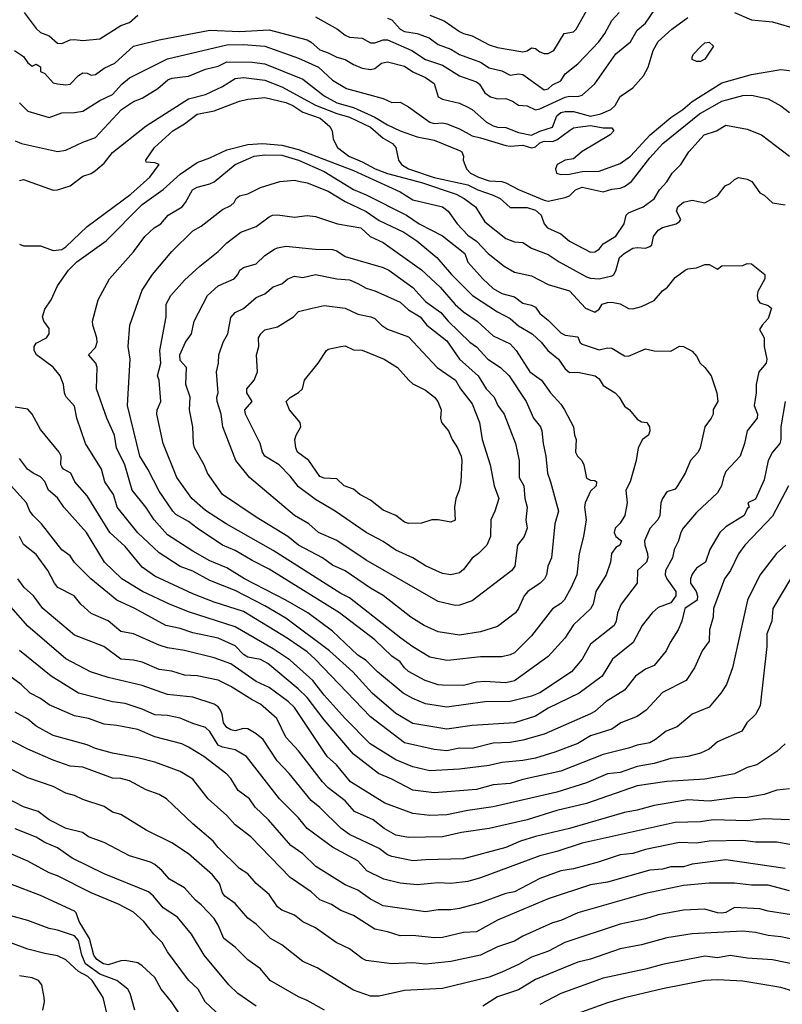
# Model space of a CAD drawing. Header units: metres. Extents: x -46681 to -43747, y -240911 to -237677.
# Tile 181 of 256: x -45853 to -45763, y -240019 to -239902. Entities that reach past the tile are written whole.
import ezdxf

# ---------------------------------------------------------------- set-up
doc = ezdxf.new("R2010")
doc.units = ezdxf.units.M
doc.layers.add('CONTOUR_INDEX', color=1, linetype='Continuous')
doc.layers.add('CONTOUR_INTER', color=3, linetype='Continuous')

msp = doc.modelspace()

# ---------------------------------------------------------------- linework, layer by layer
at = {"layer": 'CONTOUR_INDEX'}
for points, elevation in [([(-45768.6, -239901.53), (-45766.6, -239902.4), (-45764.1, -239902.65), (-45761.16, -239903.52)], 125), ([(-45853.67, -239906.02), (-45852.6, -239906.75), (-45852.1, -239907.49), (-45851.6, -239907.87), (-45851.1, -239907.65), (-45850.6, -239907.96), (-45850.59, -239908.52), (-45850.1, -239908.74), (-45849.1, -239909.85), (-45848.6, -239909.96), (-45847.6, -239910.09), (-45847.1, -239910.03), (-45846.1, -239908.97), (-45845.6, -239908.69), (-45845.1, -239908.7), (-45844.6, -239908.94), (-45844.1, -239908.89), (-45843.1, -239908.12), (-45841.83, -239907.52), (-45839.6, -239905.52), (-45836.6, -239904.78), (-45830.6, -239903.61), (-45827.1, -239903.77), (-45823.6, -239903.59), (-45819.1, -239904.76), (-45818.6, -239905.04), (-45817.6, -239905.97), (-45816.6, -239906.29), (-45815.6, -239906.81), (-45814.6, -239907.08), (-45813.6, -239907.69), (-45812.6, -239908.12), (-45811.6, -239908.29), (-45811.1, -239908.17), (-45810.31, -239907.52), (-45809.6, -239907.38), (-45807.6, -239907.89), (-45806.6, -239908.54), (-45805.1, -239909.22), (-45804.1, -239909.94), (-45803.6, -239911.52), (-45803.1, -239911.77), (-45801.1, -239912.25), (-45800.1, -239912.72), (-45799.6, -239913.01), (-45797.91, -239914.52), (-45797.1, -239914.94), (-45796.6, -239915.1), (-45795.6, -239915.14), (-45794.1, -239915.71), (-45792.6, -239916.05), (-45791.6, -239915.58), (-45790.1, -239915.11), (-45789.6, -239913.75), (-45789.1, -239913.35), (-45788.6, -239913.24), (-45787.6, -239913.26), (-45785.6, -239913.8), (-45784.39, -239913.52), (-45783.21, -239913.02), (-45782.71, -239912.52), (-45782.1, -239911.46), (-45780.6, -239910.44), (-45779.33, -239909.02), (-45778.8, -239908.02), (-45778.22, -239906.02), (-45777.6, -239904.98), (-45776.01, -239903.52), (-45774.1, -239902.12)], 125), ([(-45824.38, -239917.02), (-45822.1, -239917.21), (-45820.1, -239917.73), (-45813.6, -239920.24), (-45808.1, -239922.73), (-45806.6, -239923.69), (-45803.1, -239924.5), (-45802.43, -239925.02), (-45801.35, -239926.52), (-45800.1, -239927.86), (-45799.1, -239928.58), (-45797.69, -239930.02), (-45795.8, -239931.52), (-45794.6, -239932.24), (-45792.6, -239932.69), (-45790.6, -239933.72), (-45788.1, -239934.46), (-45786.19, -239936.52), (-45785.1, -239936.97), (-45784.6, -239936.63), (-45784.24, -239936.02), (-45783.6, -239935.83), (-45783.1, -239935.8), (-45782.1, -239935.99), (-45781.1, -239936.56), (-45780.6, -239936.58), (-45779.6, -239936.32), (-45778.1, -239935.59), (-45777.1, -239934.46), (-45776.51, -239934.02), (-45775.6, -239932.86), (-45774.43, -239932.02), (-45774.1, -239931.85), (-45773.1, -239931.74), (-45772.1, -239931.32), (-45771.6, -239931.35), (-45770.6, -239931.88), (-45770.1, -239931.5), (-45767.6, -239931.45), (-45767.1, -239931.2), (-45766.6, -239931.27), (-45765.02, -239932.52), (-45765, -239933.02), (-45765.85, -239934.52), (-45765.93, -239935.02), (-45765.82, -239935.52), (-45765.6, -239935.88), (-45764.6, -239936.18), (-45764.21, -239936.52), (-45764.6, -239937.73), (-45765.33, -239938.52), (-45765.63, -239939.02), (-45765.08, -239940.02), (-45765.09, -239941.02), (-45764.77, -239942.52), (-45764.86, -239943.02), (-45765.7, -239944.02), (-45766.02, -239945.52), (-45766.03, -239946.52), (-45766.28, -239948.02), (-45765.86, -239949.02), (-45765.91, -239949.52), (-45767.08, -239951.02), (-45767.41, -239952.52), (-45767.93, -239954.02), (-45769.6, -239955.83), (-45769.9, -239956.52), (-45770.12, -239957.52), (-45770.6, -239958.35), (-45773.1, -239960.66), (-45774.64, -239962.52), (-45774.93, -239963.02), (-45775.22, -239964.02), (-45775.74, -239965.02), (-45775.9, -239966.02), (-45776.75, -239967.52), (-45776.8, -239968.02), (-45776.59, -239968.52), (-45775.51, -239970.02), (-45775.53, -239970.52), (-45776.1, -239971.33), (-45777.6, -239971.88), (-45778.31, -239972.52), (-45779.49, -239974.02), (-45780.57, -239976.02), (-45783.02, -239978.02), (-45784.24, -239980.02), (-45786.96, -239982.02), (-45790.6, -239983.79), (-45792.1, -239984.73), (-45794.6, -239985.53), (-45799.6, -239985.85), (-45802.6, -239986.28), (-45806.6, -239985.63), (-45808.6, -239984.45), (-45811.4, -239982.02), (-45813.7, -239979.52), (-45816.47, -239977.02), (-45821.6, -239973.17), (-45824.1, -239971.68), (-45827.6, -239969.89), (-45830.6, -239968.71), (-45832.6, -239967.59), (-45834.1, -239967.05), (-45836.6, -239965.42), (-45839.1, -239963.05), (-45841.54, -239960.02), (-45841.99, -239958.52), (-45843.02, -239957.02), (-45843.41, -239955.52), (-45845.3, -239952.52), (-45846.32, -239949.52), (-45846.6, -239948.09), (-45847.6, -239946.93), (-45847.78, -239946.52), (-45847.89, -239945.52), (-45848.28, -239944.52), (-45849.1, -239943.49), (-45851.09, -239942.02), (-45851.37, -239941.52), (-45851.34, -239941.02), (-45851.1, -239940.64), (-45849.91, -239940.02), (-45849.59, -239939.52), (-45849.6, -239938.92), (-45850.22, -239938.02), (-45850.37, -239937.52), (-45850.1, -239936.62), (-45849.34, -239935.52), (-45848.6, -239933.85), (-45847.28, -239932.02), (-45846.32, -239931.02), (-45842.83, -239928.52), (-45838.6, -239924.23), (-45836.1, -239922.46), (-45834.1, -239920.64), (-45832.1, -239919.26), (-45830.6, -239918.72), (-45828.6, -239917.79), (-45826.1, -239917.15), (-45824.38, -239917.02)], 130), ([(-45821.38, -239933.02), (-45820.6, -239932.72), (-45819.6, -239932.88), (-45818.1, -239932.53), (-45815.6, -239933.04), (-45814.1, -239933.17), (-45813.1, -239933.57), (-45812.1, -239934.15), (-45811.1, -239934.47), (-45808.1, -239935.8), (-45807.1, -239936.7), (-45805.72, -239937.52), (-45804.95, -239938.52), (-45802.6, -239940.36), (-45801.1, -239942.55), (-45798.9, -239944.52), (-45797.94, -239946.02), (-45797.01, -239947.02), (-45796.56, -239948.02), (-45795.82, -239949.02), (-45794.49, -239952.52), (-45794.04, -239954.52), (-45794.02, -239956.52), (-45793.47, -239957.52), (-45793.36, -239959.02), (-45793.1, -239960.02), (-45793.26, -239961.52), (-45793.11, -239962.52), (-45793.44, -239963.52), (-45794.22, -239964.52), (-45794.57, -239967.02), (-45794.89, -239967.52), (-45799.6, -239971.12), (-45801.1, -239971.63), (-45801.6, -239971.65), (-45803.6, -239971.19), (-45812.1, -239966.28), (-45815.6, -239963.97), (-45817.76, -239963.02), (-45818.88, -239962.02), (-45820.6, -239961), (-45825.89, -239956.52), (-45827.53, -239954.52), (-45829.05, -239950.52), (-45829.25, -239949.02), (-45829.74, -239947.52), (-45829.77, -239947.02), (-45829.61, -239946.52), (-45829.81, -239944.02), (-45829.57, -239943.02), (-45829.53, -239942.02), (-45829.03, -239940.52), (-45828.48, -239939.52), (-45828.1, -239937.61), (-45827.62, -239937.02), (-45826.6, -239936.53), (-45825.1, -239935.25), (-45824.1, -239934.82), (-45823.1, -239933.99), (-45822.1, -239933.62), (-45821.38, -239933.02)], 135), ([(-45762.6, -239988.02), (-45763.6, -239988.91), (-45765.96, -239990.52), (-45767.1, -239990.8), (-45768.6, -239991.58), (-45772.1, -239992.2), (-45776.6, -239992.46), (-45780.1, -239992.97), (-45786.1, -239995.08), (-45789.6, -239995.89), (-45793.1, -239997.02), (-45797.6, -239998.02), (-45800.84, -239998.52), (-45803.1, -239999.03), (-45807.1, -239999.09), (-45808.6, -239998.81), (-45810.01, -239998.02), (-45811.31, -239997.02), (-45813.48, -239996.02), (-45814.6, -239994.77), (-45816.6, -239993.22), (-45817.27, -239992.52), (-45820.1, -239988.84), (-45821.6, -239987.23), (-45822.66, -239985.02), (-45824.6, -239983.33), (-45825.6, -239982.83), (-45828.1, -239981.25), (-45829.6, -239980.5), (-45832.1, -239979.96), (-45833.6, -239979.88), (-45835.1, -239979.41), (-45836.6, -239979.23), (-45838.6, -239978.35), (-45839.6, -239978.12), (-45841.1, -239978), (-45843.13, -239976.52), (-45846.6, -239975.15), (-45850.32, -239972.02), (-45851.45, -239970.52), (-45852.54, -239969.52), (-45853.27, -239968.52)], 125), ([(-45762.1, -240005.4), (-45764.6, -240004.74), (-45766.6, -240004.72), (-45768.6, -240004.48), (-45771.6, -240004.5), (-45774.6, -240004.78), (-45779.1, -240005.7), (-45787.1, -240007.99), (-45789.1, -240008.9), (-45790.1, -240009.19), (-45793.6, -240010.76), (-45794.6, -240011.34), (-45796.6, -240012.01), (-45798.6, -240013.01), (-45802.1, -240013.77), (-45805.1, -240014.09), (-45806.6, -240013.9), (-45809.1, -240014.05), (-45812.1, -240013.62), (-45812.6, -240013.42), (-45814.1, -240012.26), (-45815.68, -240011.52), (-45818.1, -240009.79), (-45819.6, -240009.08), (-45820.6, -240008.29), (-45822.1, -240007.7), (-45822.6, -240007.29), (-45823.6, -240005.83), (-45825.1, -240004.54), (-45826.1, -240003.37), (-45827.1, -240002.77), (-45829.6, -240000.29), (-45830.21, -239999.52), (-45832.6, -239997.47), (-45835.72, -239994.52), (-45836.6, -239994.02), (-45838.1, -239993.46), (-45840.1, -239992.39), (-45841.1, -239992.12), (-45842.1, -239992.06), (-45845.6, -239990.78), (-45847.1, -239990.64), (-45849.1, -239989.96), (-45852.1, -239988.65), (-45855.1, -239987.11)], 120), ([(-45834.1, -240020.08), (-45835.14, -240018.52), (-45836.36, -240017.02), (-45837.1, -240015.63), (-45838.6, -240014.28), (-45839.1, -240013.91), (-45840.6, -240013.64), (-45841.1, -240013.68), (-45842.6, -240014.14), (-45843.16, -240014.02), (-45843.96, -240013.52), (-45844.29, -240013.02), (-45844.8, -240011.02), (-45846.02, -240009.02), (-45846.4, -240008.02), (-45846.6, -240007.82), (-45850.6, -240005.97), (-45854.1, -240004.6)], 115)]:
    msp.add_lwpolyline(points, dxfattribs=dict(at, elevation=elevation))
at = {"layer": 'CONTOUR_INTER'}
for points, elevation in [([(-45818.1, -239902.06), (-45815.49, -239903.52), (-45814.6, -239904.23), (-45814.1, -239904.44), (-45812.6, -239904.59), (-45811.6, -239905.11), (-45811.1, -239905.13), (-45810.1, -239904.76), (-45809.6, -239904.76), (-45806.72, -239906.02), (-45805.1, -239907.08), (-45803.1, -239907.75), (-45801.1, -239909.02), (-45799.1, -239909.73), (-45798.72, -239910.02), (-45798.1, -239911.03), (-45797.43, -239911.52), (-45796.6, -239911.74), (-45795.6, -239911.72), (-45794.81, -239912.02), (-45794.1, -239912.48), (-45793.1, -239912.59), (-45792.1, -239913.03), (-45791.6, -239912.94), (-45788.6, -239911.57), (-45788.1, -239911.42), (-45787.1, -239911.48), (-45786.6, -239911.32), (-45785.1, -239909.98), (-45782.6, -239906.44), (-45780.89, -239905.02), (-45780.1, -239903.61), (-45779.1, -239902.82), (-45776.92, -239899.52)], 124), ([(-45852.53, -239901.52), (-45851.1, -239903.45), (-45850.6, -239903.91), (-45849.6, -239904.29), (-45848.6, -239905.17), (-45848.1, -239905.22), (-45847.1, -239904.77), (-45846.6, -239904.72), (-45845.6, -239904.85), (-45843.6, -239904.65), (-45841.1, -239903.07), (-45840.1, -239902.74), (-45839.1, -239901.86)], 124), ([(-45809.6, -239902.2), (-45809.1, -239902.41), (-45808.1, -239903.51), (-45807.6, -239903.78), (-45806.1, -239904.02), (-45804.68, -239904.52), (-45803.6, -239905.31), (-45802.1, -239905.89), (-45801.1, -239906.51), (-45798.6, -239907.41), (-45797.6, -239908.09), (-45796.1, -239908.45), (-45795.1, -239908.94), (-45794.1, -239908.81), (-45793.6, -239908.87), (-45791.1, -239910.69), (-45790.6, -239910.56), (-45790.1, -239910.11), (-45789.1, -239909.6), (-45788.6, -239908.79), (-45787.1, -239907.62), (-45784.64, -239905.02), (-45783.9, -239904.02), (-45783.1, -239902.49), (-45782.24, -239901.52)], 123), ([(-45804.6, -239901.86), (-45802.89, -239902.52), (-45801.1, -239903.77), (-45800.6, -239904.03), (-45799.6, -239904.29), (-45797.6, -239905.35), (-45796.6, -239905.67), (-45793.6, -239906.21), (-45793.1, -239906.07), (-45792.6, -239905.72), (-45792.1, -239905.81), (-45791.6, -239906.2), (-45791.1, -239906.39), (-45790.6, -239906.38), (-45789.94, -239906.02), (-45788.74, -239904.02), (-45787.6, -239903.84), (-45787.3, -239903.52), (-45786.1, -239901.36)], 122), ([(-45853.1, -239912.21), (-45852.1, -239913.2), (-45849.6, -239913.97), (-45848.1, -239913.39), (-45846.6, -239913.36), (-45845.6, -239913.19), (-45843.6, -239911.93), (-45842.1, -239911.23), (-45840.98, -239910.02), (-45840.1, -239909.28), (-45835.6, -239907.02), (-45828.6, -239905.35), (-45826.6, -239905.32), (-45824.1, -239905.52), (-45820.1, -239906.92), (-45817.74, -239908.02), (-45816.1, -239909.53), (-45814.46, -239910.52), (-45810.1, -239911.72), (-45809.1, -239912.18), (-45808.1, -239912.16), (-45807.1, -239912.68), (-45804.6, -239914.49), (-45804.1, -239914.65), (-45803.1, -239914.57), (-45802.6, -239914.7), (-45801.1, -239915.3), (-45799.6, -239916.14), (-45798.6, -239916.34), (-45795.6, -239917.28), (-45795.1, -239917.35), (-45793.6, -239917.22), (-45792.6, -239917.53), (-45792.1, -239917.43), (-45791.6, -239916.97), (-45791.1, -239916.75), (-45790.1, -239916.79), (-45789.6, -239916.61), (-45788.1, -239915.5), (-45787.6, -239915.19), (-45787.1, -239915.08), (-45785.6, -239914.91), (-45784.1, -239915.16), (-45783.1, -239915.18), (-45782.86, -239915.52), (-45783.28, -239916.02), (-45786.6, -239917.96), (-45787.6, -239918.86), (-45788.6, -239919.02), (-45789.53, -239919.52), (-45789.73, -239920.02), (-45789.62, -239920.52), (-45789.1, -239920.68), (-45788.1, -239920.64), (-45786.6, -239920.35), (-45784.6, -239920.32), (-45782.1, -239919.4), (-45780.88, -239918.52), (-45778.57, -239916.02), (-45776.1, -239913.94), (-45774.69, -239913.02), (-45773.6, -239912.08), (-45770.1, -239909.86), (-45766.6, -239908.88), (-45763.1, -239908.28), (-45761.1, -239908.5)], 126), ([(-45772.55, -239905.52), (-45772.1, -239905.12), (-45771.6, -239905.06), (-45771.06, -239905.52), (-45772.1, -239907.07), (-45772.6, -239907.34), (-45773.1, -239907.34), (-45773.6, -239907.1), (-45773.6, -239906.83), (-45773.49, -239906.52), (-45772.55, -239905.52)], 126), ([(-45853.6, -239916.73), (-45852.86, -239917.02), (-45848.6, -239917.97), (-45847.6, -239917.83), (-45845.6, -239916.87), (-45844.1, -239916.31), (-45841.03, -239913.02), (-45839.6, -239912.07), (-45838.6, -239911.66), (-45836.73, -239910.52), (-45835.57, -239909.52), (-45835.1, -239909.32), (-45833.1, -239909.08), (-45831.1, -239908.25), (-45829.6, -239907.9), (-45828.6, -239907.38), (-45825.6, -239907.41), (-45824.1, -239907.6), (-45819.6, -239909.41), (-45817.1, -239911.39), (-45815.6, -239912.22), (-45813.6, -239912.78), (-45811.1, -239913.93), (-45809.6, -239914.84), (-45808.12, -239915.52), (-45806.1, -239916.24), (-45804.1, -239916.65), (-45801.1, -239917.85), (-45800.81, -239918.02), (-45800.61, -239918.52), (-45800.65, -239919.02), (-45800.27, -239920.02), (-45799.79, -239920.52), (-45798.83, -239921.02), (-45797.6, -239921.43), (-45796.1, -239921.54), (-45795.6, -239921.7), (-45794.1, -239922.48), (-45791.1, -239923.75), (-45790.6, -239923.84), (-45788.6, -239923.41), (-45788.1, -239923.2), (-45787.38, -239922.52), (-45786.6, -239922.21), (-45784.1, -239922.75), (-45783.1, -239922.41), (-45782.1, -239922.31), (-45781.6, -239922.12), (-45780.75, -239921.52), (-45778.6, -239918.71), (-45777.07, -239917.02), (-45772.71, -239913.52), (-45770.1, -239912.03), (-45767.6, -239911.34), (-45766.6, -239911.33), (-45764.6, -239911.74), (-45763.1, -239912.58), (-45762.1, -239913.38)], 127), ([(-45853.1, -239921.39), (-45852.6, -239921.27), (-45849.1, -239922.53), (-45848.6, -239922.51), (-45847.1, -239922.04), (-45845.6, -239920.9), (-45844.6, -239920.56), (-45844.1, -239920.24), (-45843.1, -239919.34), (-45842.1, -239918.11), (-45838.1, -239914.94), (-45833.1, -239911.75), (-45831.1, -239911.25), (-45829.1, -239910.3), (-45827.6, -239909.34), (-45826.6, -239909.23), (-45824.1, -239909.55), (-45822.1, -239910.33), (-45818.1, -239912.49), (-45815.6, -239913.5), (-45814.1, -239913.93), (-45811.6, -239915.1), (-45810.1, -239916.39), (-45809.01, -239917.02), (-45808.6, -239917.52), (-45808.3, -239919.02), (-45807.94, -239919.52), (-45807.12, -239920.02), (-45804.1, -239921.05), (-45800.1, -239921.91), (-45798.94, -239922.52), (-45797.1, -239923.12), (-45796.29, -239923.52), (-45795.1, -239924.6), (-45793.1, -239924.6), (-45792.1, -239924.9), (-45791.43, -239925.52), (-45791.1, -239926.52), (-45790.7, -239927.02), (-45789.1, -239927.7), (-45788.1, -239928.58), (-45785.6, -239929.86), (-45785.1, -239929.85), (-45784.6, -239929.52), (-45784.1, -239928.9), (-45782.6, -239927.98), (-45781.63, -239926.52), (-45781.4, -239925.52), (-45781.1, -239925.21), (-45779.4, -239924.52), (-45778.1, -239923.59), (-45777.46, -239922.52), (-45776.6, -239921.56), (-45775.97, -239920.52), (-45774.93, -239919.52), (-45773.99, -239918.02), (-45772.16, -239916.02), (-45770.71, -239915.52), (-45769.6, -239914.87), (-45767.1, -239915.34), (-45765.41, -239916.02), (-45762.1, -239918.54)], 128), ([(-45853.1, -239928.95), (-45852.6, -239929.13), (-45850.6, -239929.12), (-45849.1, -239929.68), (-45848.1, -239929.55), (-45847.6, -239929.26), (-45845.1, -239926.85), (-45839.93, -239923.02), (-45837.67, -239921.02), (-45836.59, -239919.52), (-45837.1, -239919.3), (-45838.1, -239919.23), (-45838.15, -239919.02), (-45837.12, -239917.52), (-45834.97, -239915.52), (-45833.6, -239914.69), (-45832.1, -239913.57), (-45830.1, -239913.18), (-45827.1, -239912.01), (-45826.1, -239911.79), (-45824.1, -239911.61), (-45821.6, -239912.18), (-45820.78, -239912.52), (-45819.6, -239913.32), (-45817.57, -239914.02), (-45816.43, -239915.02), (-45816.14, -239915.52), (-45816, -239916.52), (-45815.52, -239917.52), (-45814.16, -239918.52), (-45812.6, -239919.18), (-45811.05, -239920.02), (-45809.6, -239920.58), (-45805.6, -239921.63), (-45801.5, -239923.02), (-45800.52, -239923.52), (-45799.18, -239924.52), (-45798.1, -239926.3), (-45795.6, -239928.25), (-45794.6, -239928.65), (-45793.6, -239928.73), (-45792.6, -239929.42), (-45790.6, -239930.16), (-45789.33, -239931.02), (-45786.1, -239932.8), (-45785.6, -239932.96), (-45784.6, -239933.02), (-45783.1, -239932.67), (-45782.85, -239932.52), (-45782.6, -239932.1), (-45782.17, -239930.52), (-45781.63, -239930.02), (-45780.6, -239929.42), (-45780.1, -239929.33), (-45779.1, -239929.39), (-45778.6, -239929.22), (-45778.36, -239929.02), (-45778.15, -239928.02), (-45777.6, -239927.28), (-45777.1, -239926.95), (-45775.47, -239926.52), (-45775.1, -239926.27), (-45774.92, -239926.02), (-45775.44, -239925.02), (-45775.27, -239924.52), (-45774.6, -239923.96), (-45773.6, -239923.75), (-45772.1, -239924.06), (-45770.6, -239923.21), (-45769.71, -239922.02), (-45769.1, -239921.74), (-45768.6, -239921.27), (-45768.1, -239921.06), (-45767.1, -239921.24), (-45766.56, -239921.52), (-45765.6, -239922.88), (-45765.1, -239923.14), (-45764.1, -239924.04), (-45762.6, -239924.27)], 129), ([(-45825.36, -239918.52), (-45824.1, -239918.36), (-45822.1, -239918.42), (-45820.11, -239919.02), (-45817.1, -239920.36), (-45813.6, -239922.48), (-45812.1, -239923.09), (-45807.34, -239925.52), (-45805.87, -239926.52), (-45803.1, -239927.94), (-45800.44, -239930.02), (-45800.1, -239931.06), (-45798.32, -239933.02), (-45797.1, -239934.17), (-45796.1, -239934.77), (-45794.6, -239935.17), (-45793.6, -239935.92), (-45792.6, -239936.13), (-45792.1, -239936.39), (-45791.6, -239937.13), (-45790.6, -239937.92), (-45789.1, -239939.42), (-45788.6, -239939.71), (-45787.1, -239939.89), (-45786.85, -239940.52), (-45786.6, -239940.77), (-45784.6, -239941.44), (-45783.6, -239941.19), (-45783.1, -239941.23), (-45781.6, -239942.13), (-45781.1, -239942.16), (-45779.1, -239941.31), (-45778.1, -239941.56), (-45776.1, -239941.57), (-45775.1, -239940.98), (-45774.6, -239941.05), (-45773.6, -239941.6), (-45773.1, -239942.18), (-45772.65, -239943.02), (-45772.1, -239943.53), (-45771.34, -239944.52), (-45770.66, -239946.52), (-45770.57, -239947.52), (-45771.1, -239948.48), (-45771.13, -239949.02), (-45771.34, -239949.52), (-45772.1, -239950.53), (-45772.64, -239953.02), (-45772.87, -239953.52), (-45773.78, -239954.52), (-45774.43, -239956.02), (-45775.31, -239957.52), (-45775.6, -239957.89), (-45776.6, -239958.2), (-45777.1, -239958.99), (-45777.3, -239959.52), (-45777.43, -239961.02), (-45777.65, -239961.52), (-45778.6, -239962.55), (-45779.22, -239964.02), (-45779.19, -239964.52), (-45778.86, -239965.52), (-45778.83, -239966.02), (-45778.99, -239966.52), (-45780.07, -239967.52), (-45780.11, -239969.02), (-45781.97, -239971.52), (-45782.4, -239972.52), (-45782.57, -239973.52), (-45782.8, -239974.02), (-45785.6, -239976.25), (-45786.61, -239978.02), (-45787.87, -239979.52), (-45791.6, -239981.97), (-45792.6, -239982.38), (-45795.1, -239983.01), (-45798.1, -239983.06), (-45802.6, -239983.68), (-45805.1, -239983.3), (-45806.6, -239982.67), (-45807.76, -239982.02), (-45810.78, -239979.52), (-45812.1, -239978.15), (-45813.11, -239977.52), (-45816.1, -239974.7), (-45819.03, -239972.52), (-45821.6, -239971.02), (-45826.48, -239968.52), (-45828.6, -239967.21), (-45830.6, -239966.36), (-45832.6, -239965.25), (-45835.6, -239963.31), (-45837.19, -239961.52), (-45838.15, -239960.02), (-45839.76, -239958.02), (-45840.62, -239955.02), (-45841.61, -239953.02), (-45841.87, -239951.52), (-45842.76, -239949.52), (-45843.98, -239946.02), (-45843.92, -239943.52), (-45844.08, -239943.02), (-45844.92, -239942.02), (-45844.1, -239941.16), (-45843.91, -239940.52), (-45843.94, -239940.02), (-45844.43, -239938.52), (-45844.45, -239938.02), (-45843.79, -239935.52), (-45842.47, -239933.02), (-45839.6, -239929.85), (-45838.26, -239928.02), (-45837.18, -239927.02), (-45836.37, -239926.52), (-45835.51, -239925.52), (-45833.85, -239924.52), (-45833.45, -239924.02), (-45832.64, -239922.52), (-45832.1, -239922.2), (-45830.6, -239921.81), (-45830.1, -239921.55), (-45827.6, -239919.52), (-45825.36, -239918.52)], 131), ([(-45822.34, -239921.52), (-45820.6, -239921.38), (-45820.1, -239921.47), (-45819.1, -239921.68), (-45816.6, -239922.65), (-45814.6, -239923.89), (-45812.1, -239925.08), (-45810.6, -239926.12), (-45807.66, -239927.52), (-45806.15, -239928.52), (-45803.76, -239930.52), (-45802.03, -239932.52), (-45799.57, -239935.02), (-45796.6, -239936.93), (-45795.1, -239937.72), (-45794.1, -239938.58), (-45792.51, -239939.52), (-45791.42, -239940.52), (-45790.65, -239941.52), (-45789.4, -239942.52), (-45788.6, -239943.67), (-45788.1, -239944.11), (-45787.1, -239944.07), (-45785.06, -239944.52), (-45784.6, -239944.87), (-45784.1, -239945.66), (-45782.71, -239946.52), (-45782.21, -239947.02), (-45781.6, -239948.08), (-45781, -239948.52), (-45780.1, -239949.64), (-45779.6, -239949.93), (-45778.97, -239950.02), (-45778.65, -239950.52), (-45778.59, -239951.02), (-45778.77, -239951.52), (-45779.47, -239952.02), (-45779.98, -239953.02), (-45780.23, -239954.52), (-45780.93, -239957.02), (-45781.44, -239958.02), (-45781.29, -239959.52), (-45781.54, -239961.02), (-45782.1, -239961.93), (-45782.68, -239962.52), (-45782.82, -239963.02), (-45782.6, -239963.51), (-45781.94, -239964.02), (-45782.15, -239964.52), (-45782.6, -239964.79), (-45783.13, -239965.52), (-45783.25, -239966.52), (-45783.77, -239968.02), (-45784.96, -239970.02), (-45785.28, -239971.52), (-45785.6, -239972.04), (-45787.6, -239973.95), (-45788.64, -239975.52), (-45790.6, -239977.68), (-45794.6, -239980.56), (-45795.6, -239980.81), (-45798.1, -239980.63), (-45799.1, -239980.72), (-45800.6, -239981.12), (-45803.1, -239981.09), (-45803.6, -239981.04), (-45805.15, -239980.52), (-45807.1, -239979.46), (-45807.6, -239979.02), (-45808.1, -239978.32), (-45809.1, -239977.65), (-45811.1, -239975.73), (-45815.29, -239972.52), (-45823.6, -239967.35), (-45825.6, -239966.35), (-45827.6, -239965.14), (-45829.1, -239964.52), (-45832.1, -239962.53), (-45833.1, -239961.72), (-45834.6, -239960.89), (-45834.98, -239960.52), (-45836.6, -239958.14), (-45837.91, -239955.52), (-45838.85, -239954.02), (-45840.31, -239948.02), (-45840.01, -239942.52), (-45840.23, -239941.02), (-45840.03, -239938.52), (-45838.6, -239934.37), (-45837.35, -239932.52), (-45835.1, -239929.79), (-45832.6, -239927.37), (-45831.6, -239926.82), (-45829.1, -239924.84), (-45828.1, -239924.37), (-45827.71, -239924.02), (-45827.47, -239923.52), (-45827.1, -239923.21), (-45826.1, -239922.98), (-45824.6, -239922.22), (-45822.34, -239921.52)], 132), ([(-45823.18, -239925.52), (-45822.6, -239925.48), (-45820.6, -239925.73), (-45819.1, -239925.55), (-45818.1, -239925.66), (-45815.49, -239926.52), (-45812.76, -239927.02), (-45811.65, -239928.02), (-45810.1, -239928.75), (-45805.6, -239931.98), (-45803.39, -239934.02), (-45801.6, -239936.08), (-45800.6, -239936.95), (-45799, -239938.02), (-45797.1, -239939.76), (-45795.1, -239940.73), (-45794.38, -239941.52), (-45792.77, -239944.02), (-45791.41, -239945.02), (-45790.33, -239946.52), (-45789.1, -239947.86), (-45788.7, -239948.52), (-45787.63, -239950.52), (-45787.51, -239951.52), (-45787.31, -239952.02), (-45787.4, -239953.52), (-45787.13, -239954.02), (-45786.62, -239954.52), (-45786.39, -239955.02), (-45786.1, -239956.61), (-45785.6, -239956.83), (-45785.1, -239956.87), (-45784.9, -239957.02), (-45784.92, -239957.52), (-45785.6, -239958.13), (-45786.25, -239959.52), (-45786.32, -239960.02), (-45786.13, -239961.52), (-45786.44, -239963.52), (-45786.94, -239965.52), (-45787.24, -239968.02), (-45787.89, -239969.52), (-45788.73, -239971.02), (-45789.1, -239971.43), (-45790.1, -239972.05), (-45792.6, -239975.23), (-45794.6, -239977.24), (-45795.1, -239977.51), (-45796.1, -239977.74), (-45798.6, -239977.72), (-45802.1, -239978.14), (-45802.6, -239978.16), (-45804.6, -239977.76), (-45806.6, -239976.55), (-45808.03, -239975.52), (-45814.1, -239970.75), (-45815.1, -239970.26), (-45823.1, -239965.16), (-45828.65, -239962.02), (-45831.1, -239960.44), (-45832.73, -239959.02), (-45834.51, -239956.52), (-45836.11, -239952.52), (-45836.84, -239949.02), (-45836.8, -239948.52), (-45836.38, -239947.52), (-45836.57, -239945.02), (-45836.76, -239944.52), (-45836.37, -239943.02), (-45836.5, -239941.52), (-45835.77, -239937.52), (-45835.75, -239936.02), (-45835.19, -239935.02), (-45833.6, -239933.2), (-45831.76, -239931.52), (-45829.6, -239929.8), (-45828.6, -239928.79), (-45826.93, -239927.52), (-45825.1, -239926.83), (-45823.6, -239925.69), (-45823.18, -239925.52)], 133), ([(-45822.95, -239929.52), (-45822.6, -239929.35), (-45821.6, -239929.18), (-45818.1, -239929.53), (-45816.1, -239929.58), (-45815.6, -239929.74), (-45814.6, -239930.4), (-45810.1, -239931.7), (-45809.46, -239932.02), (-45806.6, -239934.07), (-45805.1, -239935.73), (-45803.28, -239937.02), (-45802.42, -239938.02), (-45799.86, -239940.52), (-45799.1, -239941.06), (-45797.76, -239942.52), (-45796.25, -239943.52), (-45795.24, -239944.52), (-45793.22, -239947.52), (-45792.35, -239949.52), (-45791.53, -239950.52), (-45791.37, -239951.02), (-45791.22, -239952.52), (-45790.87, -239954.02), (-45790.71, -239956.02), (-45790.32, -239957.02), (-45789.4, -239960.52), (-45789.84, -239962.02), (-45790.21, -239966.02), (-45790.64, -239967.02), (-45790.79, -239968.02), (-45791.05, -239968.52), (-45791.57, -239969.02), (-45793.01, -239970.02), (-45793.46, -239970.52), (-45794.13, -239972.02), (-45794.48, -239972.52), (-45796.6, -239974.16), (-45798.6, -239974.78), (-45801.1, -239975.17), (-45803.6, -239974.76), (-45805.28, -239974.02), (-45806.84, -239973.02), (-45810.1, -239970.47), (-45811.6, -239969.61), (-45814.6, -239967.58), (-45816.1, -239966.91), (-45817.29, -239966.02), (-45820.1, -239964.54), (-45821.38, -239963.52), (-45825.1, -239961.22), (-45829.09, -239958.52), (-45830.86, -239956.02), (-45831.26, -239955.02), (-45832.39, -239953.02), (-45832.53, -239952.52), (-45832.62, -239950.52), (-45832.99, -239948.52), (-45832.91, -239947.02), (-45833.43, -239945.52), (-45833.34, -239943.52), (-45834.1, -239942.67), (-45834.13, -239942.02), (-45833.46, -239940.52), (-45832.77, -239939.52), (-45832.46, -239938.02), (-45830.87, -239935.02), (-45829.6, -239933.85), (-45827.73, -239933.02), (-45827.27, -239932.52), (-45827.05, -239932.02), (-45826.6, -239931.68), (-45825.1, -239931.26), (-45824.1, -239930.28), (-45822.95, -239929.52)], 134), ([(-45818.5, -239936.52), (-45817.1, -239936.18), (-45814.6, -239936.51), (-45813.1, -239937.22), (-45811.57, -239937.52), (-45811.1, -239937.74), (-45810.31, -239938.52), (-45809.6, -239938.97), (-45807.1, -239939.89), (-45803.73, -239943.52), (-45801.57, -239945.02), (-45800.97, -239946.02), (-45799.6, -239947.8), (-45798.72, -239950.02), (-45798.43, -239952.02), (-45797.47, -239955.02), (-45796.99, -239957.52), (-45796.46, -239959.02), (-45796.91, -239960.52), (-45797.37, -239961.52), (-45797.42, -239963.52), (-45797.86, -239964.52), (-45798.83, -239965.52), (-45799.6, -239966.08), (-45800.6, -239967.4), (-45801.1, -239967.81), (-45802.1, -239968.05), (-45803.1, -239967.89), (-45805.1, -239966.98), (-45806.59, -239966.02), (-45808.6, -239965.1), (-45810.1, -239964.11), (-45812.1, -239963.03), (-45815.8, -239960.52), (-45818.1, -239959.13), (-45820.1, -239957.63), (-45821.1, -239956.35), (-45822.39, -239955.02), (-45824.08, -239954.02), (-45824.37, -239953.52), (-45824.64, -239952.52), (-45826.39, -239949.02), (-45826.44, -239948.52), (-45825.59, -239947.52), (-45826.21, -239946.52), (-45826.23, -239946.02), (-45825.37, -239945.02), (-45824.97, -239944.02), (-45825.08, -239942.02), (-45824.82, -239941.02), (-45824.85, -239940.02), (-45824.57, -239939.52), (-45824.1, -239939.07), (-45822.6, -239938.69), (-45820.72, -239937.52), (-45820.1, -239936.89), (-45818.5, -239936.52)], 136), ([(-45815.11, -239941.02), (-45814.6, -239940.96), (-45813.6, -239941.41), (-45812.6, -239941.47), (-45810.01, -239942.52), (-45808.42, -239943.52), (-45807.09, -239945.02), (-45806.6, -239945.43), (-45805.1, -239946.18), (-45804.06, -239947.02), (-45803.66, -239947.52), (-45803.26, -239948.52), (-45803.32, -239949.52), (-45803.22, -239950.02), (-45802.39, -239951.02), (-45801.95, -239952.02), (-45801.32, -239953.02), (-45800.88, -239954.02), (-45800.8, -239954.52), (-45800.94, -239957.02), (-45801.13, -239958.02), (-45801.53, -239959.02), (-45801.67, -239960.02), (-45801.6, -239961.55), (-45802.1, -239961.8), (-45803.6, -239961.52), (-45804.35, -239961.52), (-45805.6, -239961.94), (-45807.1, -239961.97), (-45807.6, -239961.79), (-45808.6, -239961), (-45810.1, -239960.37), (-45811.6, -239959.21), (-45812.88, -239958.52), (-45813.6, -239957.92), (-45814.7, -239957.52), (-45815.6, -239956.67), (-45817.1, -239956.61), (-45817.6, -239956.41), (-45818.88, -239954.52), (-45820.22, -239953.52), (-45820.45, -239953.02), (-45820.54, -239952.02), (-45820.41, -239951.52), (-45819.84, -239950.52), (-45819.9, -239950.02), (-45821.17, -239948.52), (-45821.56, -239947.52), (-45821.1, -239947.05), (-45820.1, -239946.49), (-45819.64, -239946.02), (-45819.42, -239945.02), (-45817.78, -239943.02), (-45816.82, -239941.52), (-45816.6, -239941.34), (-45815.11, -239941.02)], 137), ([(-45762.6, -239947.52), (-45763.11, -239950.52), (-45763.12, -239952.02), (-45763.25, -239952.52), (-45764.11, -239953.52), (-45764.63, -239954.52), (-45765.1, -239956.8), (-45766.1, -239959.09), (-45767, -239959.52), (-45766.85, -239960.02), (-45767.1, -239960.22), (-45767.46, -239961.02), (-45769.6, -239962.35), (-45770.32, -239963.02), (-45771.49, -239965.02), (-45772.03, -239966.52), (-45773.1, -239967.23), (-45773.6, -239967.95), (-45773.81, -239968.52), (-45773.81, -239969.02), (-45773.12, -239970.02), (-45772.97, -239970.52), (-45773.01, -239971.02), (-45774.45, -239972.02), (-45774.8, -239973.52), (-45775.23, -239974.52), (-45776.21, -239976.02), (-45776.68, -239977.02), (-45778.1, -239978.76), (-45779.1, -239979.19), (-45780.28, -239980.02), (-45781.6, -239981.67), (-45783.77, -239983.02), (-45785.1, -239984.19), (-45785.6, -239984.47), (-45791.1, -239986.87), (-45793.6, -239987.58), (-45795.1, -239987.84), (-45797.1, -239987.95), (-45799.6, -239988.55), (-45801.1, -239988.54), (-45802.6, -239988.86), (-45804.1, -239988.7), (-45807.6, -239987.9), (-45811.6, -239984.84), (-45818.13, -239978.02), (-45819.1, -239977.15), (-45821.45, -239975.52), (-45826.6, -239972.38), (-45830.1, -239971.26), (-45832.6, -239970.27), (-45837.1, -239968.2), (-45838.6, -239967.13), (-45840.6, -239964.69), (-45842.4, -239963.02), (-45845.1, -239958.7), (-45846.55, -239957.02), (-45847.02, -239956.02), (-45847.89, -239955.52), (-45848.1, -239955.27), (-45848.21, -239955.02), (-45848.15, -239954.02), (-45848.41, -239953.52), (-45850.6, -239950.85), (-45851.6, -239949.05), (-45852.1, -239948.44), (-45853.6, -239948.19)], 129), ([(-45762.2, -239957.52), (-45764.1, -239961.09), (-45767.38, -239964.52), (-45768.1, -239965.55), (-45769.07, -239967.52), (-45769.76, -239968.52), (-45771.08, -239972.02), (-45771.12, -239973.02), (-45771.53, -239974.52), (-45771.6, -239975.89), (-45772.43, -239977.02), (-45773.33, -239979.02), (-45774.32, -239980.52), (-45777.1, -239981.95), (-45779.02, -239984.02), (-45780.1, -239984.77), (-45782.03, -239985.52), (-45783.1, -239986.27), (-45785.6, -239987.07), (-45787.1, -239987.96), (-45789.83, -239989.02), (-45792.1, -239989.72), (-45793.6, -239990), (-45796.1, -239990.21), (-45797.6, -239990.58), (-45801.1, -239991.02), (-45804.6, -239991.22), (-45806.6, -239990.75), (-45808.6, -239989.92), (-45811.63, -239988.02), (-45814.61, -239985.02), (-45817.1, -239982.26), (-45818.41, -239980.52), (-45821.1, -239978.14), (-45823.1, -239976.78), (-45827.6, -239974.2), (-45833.1, -239972.42), (-45835.35, -239971.52), (-45838.57, -239970.02), (-45840.99, -239968.52), (-45843.06, -239966.52), (-45845.18, -239963.02), (-45847.86, -239960.02), (-45848.6, -239958.93), (-45849.64, -239958.02), (-45850.1, -239956.98), (-45850.6, -239956.44), (-45851.46, -239956.02), (-45852.13, -239955.52), (-45853.1, -239954.29)], 128), ([(-45762.51, -239964.52), (-45763.62, -239965.52), (-45765.6, -239968.08), (-45767.07, -239971.02), (-45768.81, -239979.02), (-45769.54, -239981.02), (-45770.2, -239982.02), (-45771.6, -239983.69), (-45773.6, -239984.5), (-45775.35, -239986.02), (-45776.66, -239986.52), (-45777.94, -239987.52), (-45778.6, -239987.88), (-45780.1, -239988.16), (-45781.1, -239988.52), (-45784.1, -239989.27), (-45789.1, -239991.23), (-45793.6, -239992.23), (-45795.1, -239992.71), (-45797.1, -239992.86), (-45799.1, -239993.4), (-45804.1, -239993.8), (-45806.6, -239993.51), (-45809.1, -239992.19), (-45810.66, -239991.52), (-45813.6, -239989.24), (-45817.1, -239985.19), (-45819.1, -239982.53), (-45820.14, -239981.52), (-45823.75, -239978.52), (-45824.6, -239978.03), (-45826.1, -239977.75), (-45826.6, -239977.44), (-45827.6, -239976.44), (-45829.6, -239975.54), (-45832.6, -239974.89), (-45834.1, -239974.37), (-45835.79, -239974.02), (-45839.47, -239972.02), (-45841.6, -239971.01), (-45844.64, -239968.52), (-45846.6, -239966.56), (-45847.1, -239965.79), (-45848.1, -239965.06), (-45850.5, -239962.02), (-45851.48, -239961.02), (-45851.85, -239960.52), (-45852.26, -239959.52), (-45854.06, -239957.52)], 127), ([(-45761.96, -239968.52), (-45764.05, -239972.02), (-45764.19, -239973.52), (-45764.78, -239975.02), (-45764.76, -239976.52), (-45765.55, -239983.52), (-45766.1, -239984.53), (-45767.15, -239985.52), (-45767.74, -239986.52), (-45770.6, -239987.77), (-45771.6, -239988.63), (-45772.6, -239989.13), (-45774.1, -239989.53), (-45776.1, -239989.74), (-45778.1, -239990.34), (-45780.1, -239990.68), (-45782.1, -239991.39), (-45783.6, -239991.57), (-45786.1, -239992.63), (-45789.6, -239993.74), (-45797.1, -239995.48), (-45800.1, -239995.89), (-45802.6, -239996.43), (-45804.6, -239996.48), (-45806.6, -239996.26), (-45809.92, -239995.02), (-45813.98, -239992.52), (-45815.62, -239990.52), (-45816.74, -239989.52), (-45820.6, -239983.72), (-45821.34, -239983.02), (-45823.6, -239981.34), (-45825.1, -239980.66), (-45828.1, -239978.54), (-45830.1, -239977.86), (-45833.6, -239976.97), (-45835.6, -239976.67), (-45836.6, -239976.35), (-45839.6, -239975.01), (-45841.1, -239974.74), (-45842.6, -239973.48), (-45844.6, -239972.61), (-45845.84, -239971.52), (-45846.61, -239970.52), (-45848.54, -239969.52), (-45848.95, -239969.02), (-45849.73, -239967.52), (-45851.1, -239965.62), (-45852.6, -239964.44), (-45853.1, -239963.52)], 126), ([(-45762.1, -239993.32), (-45763.6, -239993.5), (-45765.1, -239993.99), (-45767.1, -239994.38), (-45768.6, -239994.42), (-45771.6, -239994.78), (-45774.1, -239994.65), (-45778.1, -239995.29), (-45780.1, -239995.88), (-45781.6, -239996.13), (-45788.1, -239998.03), (-45792.1, -239998.96), (-45793.89, -239999.52), (-45795.6, -240000.29), (-45800.6, -240001.61), (-45805.1, -240001.73), (-45806.6, -240001.87), (-45809.1, -240001.35), (-45809.6, -240001.15), (-45810.6, -240000.4), (-45814.1, -239998.73), (-45815.08, -239998.02), (-45817.6, -239995.54), (-45818.6, -239994.72), (-45821.21, -239991.52), (-45822.63, -239990.02), (-45824.3, -239987.52), (-45825.1, -239986.82), (-45826.1, -239986.25), (-45826.6, -239986.22), (-45827.6, -239986.48), (-45828.1, -239986.37), (-45828.6, -239986.07), (-45828.98, -239985.52), (-45829.12, -239984.52), (-45829.32, -239984.02), (-45829.6, -239983.64), (-45830.1, -239983.31), (-45832.6, -239982.51), (-45835.6, -239982.17), (-45838.6, -239981.1), (-45842.6, -239980.17), (-45844.68, -239979.52), (-45847.6, -239977.98), (-45852.1, -239974.1), (-45854.1, -239971.83)], 124), ([(-45762.1, -239997.01), (-45765.1, -239996.89), (-45767.1, -239997.12), (-45771.1, -239997.02), (-45772.6, -239997.26), (-45775.6, -239997.31), (-45786.6, -239999.75), (-45789.6, -240000.76), (-45791.6, -240001.26), (-45798.6, -240003.87), (-45800.1, -240004.28), (-45802.1, -240004.52), (-45803.6, -240004.45), (-45806.1, -240004.7), (-45808.1, -240004.51), (-45810.02, -240004.02), (-45812.03, -240003.02), (-45813.1, -240001.87), (-45816.1, -240000.24), (-45819.1, -239998.02), (-45820.1, -239996.78), (-45822.36, -239994.52), (-45826.27, -239989.52), (-45827.6, -239988.73), (-45829.1, -239988.43), (-45829.6, -239988.16), (-45830.6, -239986.57), (-45831.1, -239986.08), (-45832.6, -239985.62), (-45834.1, -239984.97), (-45835.6, -239984.67), (-45837.1, -239984.58), (-45838.6, -239983.9), (-45840.6, -239983.26), (-45842.1, -239983.05), (-45846.1, -239982.02), (-45849.36, -239980.02), (-45853.1, -239977)], 123), ([(-45760.1, -240000.26), (-45763.6, -239999.64), (-45766.1, -239999.63), (-45767.6, -239999.44), (-45771.6, -239999.51), (-45773.1, -239999.76), (-45775.1, -239999.7), (-45779.1, -240000.51), (-45780.6, -240000.98), (-45782.1, -240001.15), (-45784.7, -240002.02), (-45787.6, -240002.79), (-45789.1, -240003.05), (-45791.6, -240003.94), (-45794.6, -240005.52), (-45795.6, -240005.73), (-45798.6, -240006.8), (-45801.1, -240007.48), (-45802.1, -240007.65), (-45803.6, -240007.63), (-45805.1, -240007.88), (-45810.1, -240007.18), (-45811.6, -240006.4), (-45813.1, -240005.33), (-45814.6, -240004.69), (-45818.06, -240002.52), (-45819.6, -240001.02), (-45821.01, -240000.02), (-45823.65, -239997.02), (-45825.22, -239995.52), (-45825.91, -239994.52), (-45827.24, -239993.52), (-45828.1, -239992.13), (-45828.6, -239991.6), (-45831.32, -239989.52), (-45833.1, -239988.43), (-45833.91, -239988.02), (-45837.1, -239987.17), (-45839.1, -239986.34), (-45841.6, -239985.84), (-45843.1, -239985.71), (-45844.93, -239985.02), (-45846.6, -239984.72), (-45849.6, -239983.41), (-45850.6, -239982.66), (-45851.83, -239982.02), (-45852.88, -239981.02), (-45854.23, -239980.02)], 122), ([(-45762.6, -240002.77), (-45769.6, -240001.75), (-45773.6, -240002.26), (-45774.6, -240002.56), (-45776.1, -240002.58), (-45777.1, -240002.82), (-45778.6, -240002.94), (-45783.6, -240004.38), (-45785.6, -240004.69), (-45790.6, -240006.36), (-45796.6, -240008.87), (-45799.1, -240010.24), (-45800.6, -240010.34), (-45803.1, -240010.93), (-45804.1, -240010.96), (-45806.6, -240010.69), (-45808.1, -240010.72), (-45809.6, -240010.23), (-45811.1, -240009.95), (-45813.6, -240008.3), (-45815.1, -240007.73), (-45816.2, -240007.02), (-45817.6, -240006.47), (-45818.6, -240005.52), (-45821.1, -240003.82), (-45825.75, -239999.02), (-45827.6, -239997.61), (-45828.6, -239996.5), (-45830.8, -239994.52), (-45832.6, -239992.21), (-45834.1, -239991.29), (-45837.1, -239990.19), (-45839.1, -239989.67), (-45842.1, -239989.13), (-45844.1, -239988.57), (-45845.1, -239988.12), (-45849.1, -239987.02), (-45851.1, -239985.91), (-45852.1, -239985.11), (-45853.6, -239984.26)], 121), ([(-45760.6, -240008.44), (-45764.6, -240007.81), (-45765.6, -240007.54), (-45768.6, -240007.39), (-45769.6, -240007.95), (-45770.1, -240008.04), (-45770.6, -240008.01), (-45772.1, -240007.57), (-45774.6, -240007.67), (-45777.6, -240008.25), (-45779.1, -240008.71), (-45782.1, -240009.36), (-45788.63, -240011.52), (-45790.58, -240012.52), (-45792.6, -240013.25), (-45794.1, -240014.1), (-45796.1, -240015.03), (-45797.6, -240015.59), (-45803.1, -240016.94), (-45807.6, -240017.2), (-45810.6, -240017.86), (-45811.6, -240017.86), (-45813.6, -240017.15), (-45817.92, -240014.52), (-45819.6, -240013.77), (-45822.1, -240011.8), (-45823.44, -240011.02), (-45825.1, -240009.35), (-45826.1, -240008.62), (-45827.6, -240006.9), (-45828.82, -240006.02), (-45829.1, -240005.62), (-45829.45, -240004.52), (-45830.28, -240003.52), (-45833.1, -240001.02), (-45835.1, -239999.71), (-45838.1, -239998.21), (-45841.1, -239996.39), (-45842.1, -239996.1), (-45843.1, -239995.43), (-45845.6, -239994.61), (-45846.6, -239994.12), (-45847.6, -239993.87), (-45849.1, -239993.06), (-45852.1, -239992.05), (-45855.6, -239990.28)], 119), ([(-45817.03, -240019.52), (-45819.1, -240018.36), (-45820.1, -240017.94), (-45823.45, -240016.02), (-45824.6, -240014.62), (-45826.1, -240013.56), (-45827.6, -240012.06), (-45828.92, -240011.02), (-45829.6, -240009.47), (-45830.1, -240008.67), (-45831.6, -240007.05), (-45832.3, -240006.52), (-45833.6, -240005.03), (-45835.38, -240004.02), (-45836.22, -240003.02), (-45837.1, -240002.29), (-45837.61, -240002.02), (-45840.1, -240001.28), (-45843.1, -239999.67), (-45844.92, -239999.02), (-45845.63, -239998.52), (-45847.58, -239998.02), (-45849.6, -239997.02), (-45850.88, -239996.02), (-45852.6, -239995.45), (-45856.36, -239993.52)], 118), ([(-45825.1, -240019.02), (-45827.3, -240017.52), (-45828.36, -240016.52), (-45831.25, -240013.02), (-45832.77, -240010.52), (-45834.43, -240008.52), (-45836.1, -240007.41), (-45837.26, -240006.02), (-45837.83, -240005.52), (-45843.1, -240003.39), (-45846.85, -240001.52), (-45848.6, -240000.33), (-45850.1, -239999.69), (-45851.1, -239999.05), (-45853.6, -239998.08)], 117), ([(-45828.6, -240020.94), (-45831.14, -240018.52), (-45831.98, -240017.02), (-45833.1, -240015.95), (-45835.6, -240012.63), (-45836.24, -240011.52), (-45837.22, -240010.52), (-45838.39, -240009.02), (-45839.6, -240007.94), (-45841.32, -240007.02), (-45844.6, -240005.64), (-45848.6, -240003.61), (-45849.6, -240003.27), (-45852.1, -240001.89), (-45855.6, -240000.39)], 116), ([(-45839.44, -240019.52), (-45840.02, -240017.52), (-45840.28, -240017.02), (-45841.57, -240016.02), (-45843.6, -240015.26), (-45845.29, -240014.02), (-45845.71, -240013.02), (-45846.1, -240011.27), (-45846.6, -240010.71), (-45848.6, -240010.05), (-45849.6, -240009.85), (-45852.1, -240008.9), (-45854.1, -240008.34)], 114), ([(-45761.6, -240011.15), (-45763.1, -240010.82), (-45764.6, -240010.7), (-45766.1, -240010.34), (-45767.6, -240010.15), (-45773.6, -240010.48), (-45776.6, -240010.97), (-45779.6, -240011.78), (-45782.1, -240012.25), (-45785.6, -240013.48), (-45787.1, -240013.83), (-45792.1, -240015.89), (-45794.1, -240017.1), (-45796.6, -240017.94), (-45798.35, -240019.02)], 118), ([(-45842.6, -240020.52), (-45843.18, -240018.02), (-45844.48, -240016.02), (-45845.02, -240015.52), (-45846.1, -240014.95), (-45847.6, -240013.55), (-45848.6, -240013.08), (-45850.1, -240012.82), (-45852.1, -240012.29), (-45854.1, -240011.55)], 113), ([(-45745.6, -240019), (-45749.1, -240018.09), (-45754.1, -240016.26), (-45756.6, -240015.59), (-45758.6, -240014.85), (-45761.6, -240014.06), (-45764.1, -240013.55), (-45767.1, -240013.35), (-45769.1, -240013.05), (-45770.6, -240013.32), (-45772.1, -240013.14), (-45777.1, -240014.12), (-45779.1, -240014.67), (-45784.1, -240015.72), (-45789.12, -240017.52), (-45791.6, -240018.83)], 117), ([(-45850.33, -240019.52), (-45850.14, -240018.52), (-45850.17, -240018.02), (-45850.43, -240016.52), (-45850.86, -240016.02), (-45851.6, -240015.69), (-45853.1, -240015.45)], 112), ([(-45753.1, -240019.67), (-45757.1, -240018.59), (-45758.6, -240017.98), (-45761.1, -240017.62), (-45762.1, -240017.13), (-45763.1, -240016.82), (-45767.6, -240016.1), (-45770.6, -240015.91), (-45772.1, -240016.02), (-45777.1, -240016.99), (-45781.6, -240018.05), (-45783.6, -240018.65), (-45788.1, -240020.27)], 116)]:
    msp.add_lwpolyline(points, dxfattribs=dict(at, elevation=elevation))

doc.saveas('drawing.dxf')
